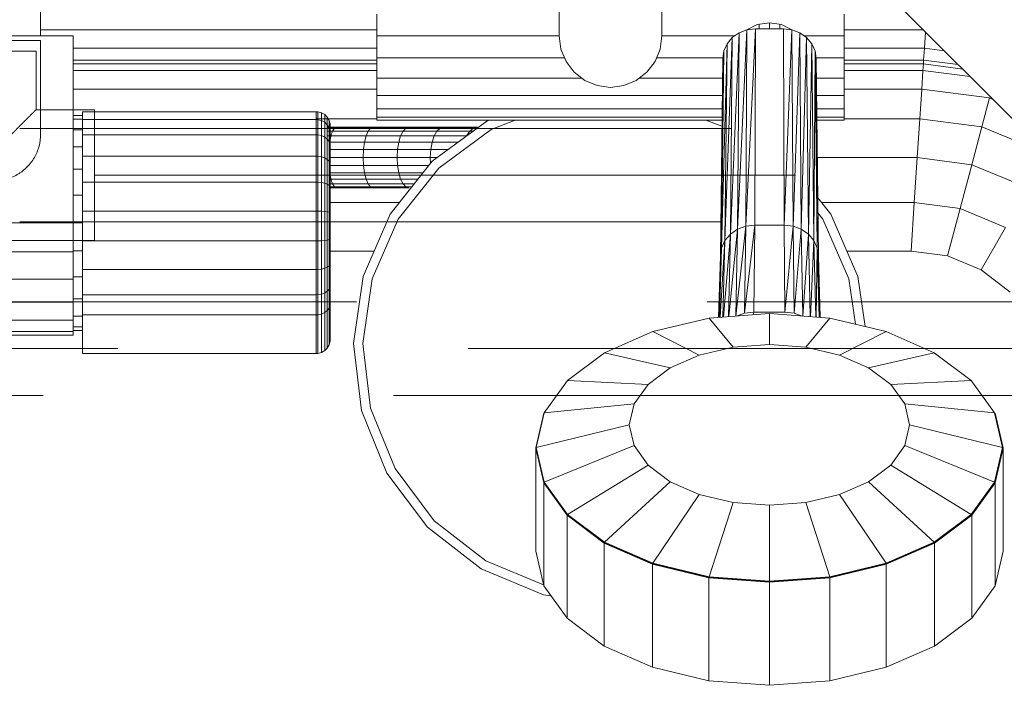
# Model space of a CAD drawing. Header units: millimetres. Extents: x -121 to 87583, y 4737 to 43333.
# Tile 66 of 86: x 47230 to 47440, y 41993 to 42135. Entities that reach past the tile are written whole.
import ezdxf

# ---------------------------------------------------------------- set-up
doc = ezdxf.new("R2010")
doc.units = ezdxf.units.MM
doc.linetypes.add('ADSK_Скрыто', pattern=[300, 150, -150])
doc.linetypes.add('ADSK_Штриховая_ш3 п1_5', pattern=[225, 150, -75])
for name, color, linetype, lineweight in [('A-DETL-____-HDLN', 90, 'ADSK_Скрыто', 9), ('A-DETL-____-MBND', 5, 'ADSK_Штриховая_ш3 п1_5', 20), ('M-EQPM-____-OTLN', 50, 'Continuous', 20)]:
    doc.layers.add(name, color=color, linetype=linetype, lineweight=lineweight)

# ---------------------------------------------------------------- blocks, each defined once
blk = doc.blocks.new('Прямая форма - 83 new-608728-В_Этаж 01_Водопровод')
at = {"layer": 'M-EQPM-____-OTLN', "color": 9}
for p, q in [((204.84, 456), (204.84, 500)), ((226.84, 456), (226.84, 500)), ((400.16, 339.93), (240.1, 500)), ((93.84, 473), (93.84, 456)), ((165.84, 456), (165.84, 460.66)), ((265.84, 456), (265.84, 460.66)), ((93.84, 457.32), (165.84, 457.32)), ((245.03, 457.3), (243.01, 414.64)), ((243.01, 414.64), (245.03, 457.3)), ((243.34, 456.67), (245.03, 457.3)), ((243.34, 456.67), (245.03, 457.3)), ((246.84, 457.52), (244.79, 415.3)), ((244.79, 415.3), (246.84, 457.52)), ((244.79, 415.3), (245.03, 457.3)), ((245.03, 457.3), (244.79, 415.3)), ((245.03, 457.33), (247.25, 458.41)), ((246.84, 457.52), (245.03, 457.3)), ((245.03, 457.3), (246.84, 457.52)), ((246.69, 415.53), (246.84, 457.52)), ((246.69, 415.53), (246.84, 457.52)), ((252.84, 457.52), (246.84, 457.52)), ((252.84, 457.52), (246.84, 457.52)), ((247.25, 458.41), (249.84, 458.81)), ((247.64, 457.52), (247.64, 458.47)), ((249.84, 457.52), (249.84, 458.81)), ((249.84, 458.81), (252.43, 458.41)), ((252.04, 457.52), (252.04, 458.47)), ((252.43, 458.41), (254.65, 457.33)), ((252.99, 415.53), (252.84, 457.52)), ((252.84, 457.52), (252.99, 415.53)), ((252.84, 457.52), (254.65, 457.3)), ((252.84, 457.52), (254.65, 457.3)), ((254.65, 457.3), (252.99, 415.53)), ((252.99, 415.53), (254.65, 457.3)), ((254.89, 415.3), (254.65, 457.3)), ((254.65, 457.3), (254.89, 415.3)), ((254.65, 457.3), (256.34, 456.67)), ((254.65, 457.3), (256.34, 456.67)), ((265.84, 457.32), (282.78, 457.32)), ((100.84, 456), (-101.16, 456)), ((100.84, 416), (100.84, 456)), ((165.84, 451.34), (165.84, 456)), ((204.84, 456), (165.84, 456)), ((205.21, 453.15), (204.84, 456)), ((226.46, 453.15), (226.84, 456)), ((242.38, 456), (226.84, 456)), ((241.89, 455.66), (240.32, 412.23)), ((240.32, 412.23), (241.89, 455.66)), ((240.78, 454.34), (241.89, 455.66)), ((240.78, 454.34), (241.89, 455.66)), ((243.34, 456.67), (241.49, 413.6)), ((241.49, 413.6), (243.34, 456.67)), ((241.49, 413.6), (241.89, 455.66)), ((241.89, 455.66), (241.49, 413.6)), ((241.89, 455.66), (243.34, 456.67)), ((241.89, 455.66), (243.34, 456.67)), ((243.01, 414.64), (243.34, 456.67)), ((243.34, 456.67), (243.01, 414.64)), ((256.34, 456.67), (254.89, 415.3)), ((254.89, 415.3), (256.34, 456.67)), ((256.66, 414.64), (256.34, 456.67)), ((256.34, 456.67), (256.66, 414.64)), ((256.34, 456.67), (257.79, 455.66)), ((256.34, 456.67), (257.79, 455.66)), ((257.79, 455.66), (256.66, 414.64)), ((256.66, 414.64), (257.79, 455.66)), ((257.3, 456), (265.84, 456)), ((258.18, 413.6), (257.79, 455.66)), ((257.79, 455.66), (258.18, 413.6)), ((257.79, 455.66), (258.9, 454.34)), ((257.79, 455.66), (258.9, 454.34)), ((265.84, 451.34), (265.84, 456)), ((283, 453.35), (283.23, 456.86)), ((100.84, 453.35), (165.84, 453.35)), ((205.21, 453.15), (206.31, 450.5)), ((225.36, 450.5), (226.46, 453.15)), ((240.78, 454.34), (239.59, 410.64)), ((239.59, 410.64), (240.78, 454.34)), ((240.08, 452.81), (240.78, 454.34)), ((240.08, 452.81), (240.78, 454.34)), ((240.32, 412.23), (240.78, 454.34)), ((240.78, 454.34), (240.32, 412.23)), ((258.9, 454.34), (258.18, 413.6)), ((258.18, 413.6), (258.9, 454.34)), ((259.35, 412.23), (258.9, 454.34)), ((258.9, 454.34), (259.35, 412.23)), ((258.9, 454.34), (259.6, 452.81)), ((259.6, 452.81), (258.9, 454.34)), ((265.84, 453.35), (283, 453.35)), ((282.84, 450.85), (283, 453.35)), ((283, 453.35), (287.32, 452.78)), ((165.84, 447), (165.84, 451.34)), ((205.96, 451.34), (165.84, 451.34)), ((225.71, 451.34), (239.86, 451.34)), ((240.08, 452.81), (239.34, 408.93)), ((239.34, 408.93), (240.08, 452.81)), ((239.34, 408.93), (239.84, 451.17)), ((239.84, 451.17), (239.34, 408.93)), ((239.59, 410.64), (240.08, 452.81)), ((240.08, 452.81), (239.59, 410.64)), ((239.84, 451.17), (240.08, 452.81)), ((239.84, 451.17), (240.08, 452.81)), ((259.6, 452.81), (259.35, 412.23)), ((259.35, 412.23), (259.6, 452.81)), ((260.09, 410.64), (259.6, 452.81)), ((259.6, 452.81), (260.09, 410.64)), ((259.6, 452.81), (259.84, 451.17)), ((259.84, 451.17), (259.6, 452.81)), ((259.81, 451.34), (265.84, 451.34)), ((260.34, 408.93), (259.84, 451.17)), ((259.84, 451.17), (260.09, 410.64)), ((259.84, 451.17), (260.34, 408.93)), ((260.09, 410.64), (259.84, 451.17)), ((265.84, 451.34), (265.84, 447)), ((165.84, 450.85), (100.84, 450.85)), ((165.84, 450), (100.84, 450)), ((206.31, 450.5), (208.06, 448.22)), ((223.62, 448.22), (225.36, 450.5)), ((282.84, 450.85), (265.84, 450.85)), ((282.78, 450), (265.84, 450)), ((282.69, 448.64), (282.78, 450)), ((282.78, 450), (282.84, 450.85)), ((291.21, 448.89), (282.78, 450)), ((290.22, 449.88), (282.84, 450.85)), ((100.84, 448.64), (165.84, 448.64)), ((209.65, 447), (165.84, 447)), ((165.84, 447), (165.84, 443.27)), ((208.06, 448.22), (210.34, 446.47)), ((221.34, 446.47), (223.62, 448.22)), ((222.02, 447), (239.79, 447)), ((259.86, 447), (265.84, 447)), ((265.84, 448.64), (282.69, 448.64)), ((265.84, 447), (265.84, 443.27)), ((282.43, 444.64), (282.69, 448.64)), ((282.69, 448.64), (292.79, 447.31)), ((100.84, 444.64), (165.84, 444.64)), ((210.34, 446.47), (212.99, 445.37)), ((212.99, 445.37), (215.84, 445)), ((215.84, 445), (218.68, 445.37)), ((218.68, 445.37), (221.34, 446.47)), ((265.84, 444.64), (282.43, 444.64)), ((282.02, 438.28), (282.43, 444.64)), ((296.97, 442.73), (282.43, 444.64)), ((239.74, 443.27), (165.84, 443.27)), ((165.84, 443.27), (165.84, 440.41)), ((259.89, 443.27), (265.84, 443.27)), ((265.84, 443.27), (265.84, 440.41)), ((296.97, 442.73), (295.31, 436.53)), ((297.65, 442.44), (296.97, 442.73)), ((165.84, 440.41), (239.71, 440.41)), ((165.84, 440.41), (165.84, 438.61)), ((259.9, 440.41), (265.84, 440.41)), ((265.84, 440.41), (265.84, 438.61)), ((102.84, 439), (100.84, 439)), ((102.84, 438.11), (102.84, 439.79)), ((152.84, 439.79), (102.84, 439.79)), ((152.84, 438.11), (152.84, 439.79)), ((153.23, 439.76), (152.84, 439.79)), ((153.23, 439.76), (152.84, 439.79)), ((153.23, 438.09), (153.23, 439.76)), ((153.23, 439.76), (153.23, 438.09)), ((153.99, 439.56), (153.23, 439.76)), ((153.99, 439.56), (153.23, 439.76)), ((153.99, 437.9), (153.99, 439.56)), ((153.99, 439.56), (153.99, 437.9)), ((154.66, 439.17), (153.99, 439.56)), ((154.66, 439.17), (153.99, 439.56)), ((154.66, 437.53), (154.66, 439.17)), ((154.66, 439.17), (154.66, 437.53)), ((155.22, 438.61), (154.66, 439.17)), ((155.22, 438.61), (154.66, 439.17)), ((155.22, 437.02), (155.22, 438.61)), ((155.22, 438.61), (155.22, 437.02)), ((155.61, 437.94), (155.22, 438.61)), ((155.61, 437.94), (155.22, 438.61)), ((165.84, 438.61), (239.69, 438.61)), ((165.84, 438.61), (165.84, 438)), ((259.91, 438.61), (265.84, 438.61)), ((265.84, 438.61), (265.84, 438)), ((102.84, 438.22), (100.84, 438.22)), ((102.84, 434.87), (102.84, 438.11)), ((152.84, 438.11), (102.84, 438.11)), ((165.84, 438.28), (152.84, 438.28)), ((152.84, 434.87), (152.84, 438.11)), ((153.23, 438.09), (152.84, 438.11)), ((153.23, 438.09), (152.84, 438.11)), ((153.23, 434.85), (153.23, 438.09)), ((153.99, 437.9), (153.23, 438.09)), ((153.99, 434.69), (153.99, 437.9)), ((154.66, 437.53), (153.99, 437.9)), ((154.66, 434.38), (154.66, 437.53)), ((155.22, 437.02), (154.66, 437.53)), ((155.22, 433.94), (155.22, 437.02)), ((155.61, 436.39), (155.22, 437.02)), ((155.61, 436.39), (155.22, 437.02)), ((157.19, 436.5), (155.22, 436.5)), ((155.22, 436.28), (156.75, 436.28)), ((155.61, 436.39), (155.61, 437.94)), ((155.61, 437.94), (155.61, 436.39)), ((155.81, 437.18), (155.61, 437.94)), ((155.81, 437.18), (155.61, 437.94)), ((155.61, 433.4), (155.61, 436.39)), ((155.61, 436.39), (155.61, 433.4)), ((155.81, 435.68), (155.61, 436.39)), ((155.81, 435.68), (155.61, 436.39)), ((155.81, 435.68), (155.81, 437.18)), ((155.81, 437.18), (155.81, 435.68)), ((155.84, 436.79), (155.81, 437.18)), ((155.84, 436.79), (155.81, 437.18)), ((155.84, 435.32), (155.84, 436.79)), ((155.84, 436.79), (155.84, 435.32)), ((156.35, 435.63), (156.75, 436.28)), ((156.75, 436.28), (157.19, 436.5)), ((156.75, 436.28), (164.48, 436.28)), ((165.02, 436.5), (157.19, 436.5)), ((163.97, 435.63), (164.48, 436.28)), ((164.48, 436.28), (165.02, 436.5)), ((164.48, 436.28), (172.03, 436.28)), ((172.67, 436.5), (165.02, 436.5)), ((165.84, 438), (239.68, 438)), ((171.43, 435.63), (172.03, 436.28)), ((172.03, 436.28), (172.67, 436.5)), ((172.03, 436.28), (179.38, 436.28)), ((180.12, 436.5), (172.67, 436.5)), ((177.69, 429.18), (189.35, 437.76)), ((178.69, 435.63), (179.38, 436.28)), ((179.38, 436.28), (180.12, 436.5)), ((179.38, 436.28), (186.5, 436.28)), ((187.34, 436.5), (180.12, 436.5)), ((185.71, 435.63), (186.5, 436.28)), ((186.5, 436.28), (187.34, 436.5)), ((186.5, 436.28), (187.34, 436.28)), ((189.35, 437.76), (189.97, 438)), ((195.44, 438), (190.31, 436.01)), ((239.67, 436.67), (236.23, 438)), ((259.92, 438), (265.84, 438)), ((282.02, 438.28), (265.84, 438.28)), ((282.02, 438.28), (281.47, 430)), ((295.31, 436.53), (282.02, 438.28)), ((295.31, 436.53), (293.15, 428.46)), ((309.4, 430.7), (295.31, 436.53)), ((102.84, 435.92), (100.84, 435.92)), ((102.84, 430.3), (102.84, 434.87)), ((152.84, 434.87), (102.84, 434.87)), ((152.84, 430.3), (152.84, 434.87)), ((153.23, 434.85), (152.84, 434.87)), ((153.23, 430.29), (153.23, 434.85)), ((153.99, 434.69), (153.23, 434.85)), ((153.99, 430.17), (153.99, 434.69)), ((154.66, 434.38), (153.99, 434.69)), ((154.66, 429.93), (154.66, 434.38)), ((155.22, 433.94), (154.66, 434.38)), ((155.22, 435.63), (156.35, 435.63)), ((156, 434.6), (155.22, 434.6)), ((155.73, 433.25), (156, 434.6)), ((155.81, 432.8), (155.81, 435.68)), ((155.81, 435.68), (155.81, 432.8)), ((155.84, 435.32), (155.81, 435.68)), ((155.84, 435.32), (155.81, 435.68)), ((155.84, 432.49), (155.84, 435.32)), ((155.84, 435.32), (155.84, 432.49)), ((156, 434.6), (156.35, 435.63)), ((163.54, 434.6), (156, 434.6)), ((156.35, 435.63), (163.97, 435.63)), ((163.21, 433.25), (163.54, 434.6)), ((163.54, 434.6), (163.97, 435.63)), ((170.91, 434.6), (163.54, 434.6)), ((163.97, 435.63), (171.43, 435.63)), ((170.52, 433.25), (170.91, 434.6)), ((170.91, 434.6), (171.43, 435.63)), ((178.09, 434.6), (170.91, 434.6)), ((171.43, 435.63), (178.69, 435.63)), ((177.63, 433.25), (178.09, 434.6)), ((178.09, 434.6), (178.69, 435.63)), ((185.04, 434.6), (178.09, 434.6)), ((178.69, 435.63), (185.71, 435.63)), ((190.31, 436.01), (179.08, 427.74)), ((185.04, 434.6), (185.71, 435.63)), ((185.71, 435.63), (186.45, 435.63)), ((102.84, 432.26), (100.84, 432.26)), ((155.22, 429.6), (155.22, 433.94)), ((155.61, 433.4), (155.22, 433.94)), ((155.61, 429.19), (155.61, 433.4)), ((155.81, 432.8), (155.61, 433.4)), ((155.81, 432.8), (155.61, 433.4)), ((155.61, 432.1), (155.73, 433.25)), ((163.21, 433.25), (155.73, 433.25)), ((155.81, 428.73), (155.81, 432.8)), ((155.81, 432.8), (155.81, 428.73)), ((155.84, 432.49), (155.81, 432.8)), ((155.84, 432.49), (155.81, 432.8)), ((155.84, 428.5), (155.84, 432.49)), ((155.84, 432.49), (155.84, 428.5)), ((163, 431.68), (163.21, 433.25)), ((170.52, 433.25), (163.21, 433.25)), ((170.27, 431.68), (170.52, 433.25)), ((177.63, 433.25), (170.52, 433.25)), ((177.35, 431.68), (177.63, 433.25)), ((183.22, 433.25), (177.63, 433.25)), ((102.84, 424.72), (102.84, 430.3)), ((152.84, 430.3), (102.84, 430.3)), ((152.84, 424.72), (152.84, 430.3)), ((153.23, 430.29), (152.84, 430.3)), ((153.23, 424.71), (153.23, 430.29)), ((153.99, 430.17), (153.23, 430.29)), ((153.99, 424.64), (153.99, 430.17)), ((154.66, 429.93), (153.99, 430.17)), ((154.66, 424.5), (154.66, 429.93)), ((155.22, 429.6), (154.66, 429.93)), ((163, 431.68), (155.61, 431.68)), ((162.93, 430), (155.61, 430)), ((162.93, 430), (163, 431.68)), ((163, 428.32), (162.93, 430)), ((170.18, 430), (162.93, 430)), ((170.27, 431.68), (163, 431.68)), ((170.18, 430), (170.27, 431.68)), ((170.27, 428.32), (170.18, 430)), ((177.25, 430), (170.18, 430)), ((177.35, 431.68), (170.27, 431.68)), ((177.25, 430), (177.35, 431.68)), ((177.32, 428.72), (177.25, 430)), ((178.81, 430), (177.25, 430)), ((181.09, 431.68), (177.35, 431.68)), ((281.47, 430), (260.09, 430)), ((281.47, 430), (280.84, 420.35)), ((293.15, 428.46), (281.47, 430)), ((155.22, 424.29), (155.22, 429.6)), ((155.61, 429.19), (155.22, 429.6)), ((155.61, 424.04), (155.61, 429.19)), ((155.81, 428.73), (155.61, 429.19)), ((155.81, 428.73), (155.61, 429.19)), ((163, 428.32), (155.61, 428.32)), ((155.73, 426.75), (155.61, 427.9)), ((155.81, 423.77), (155.81, 428.73)), ((155.81, 428.73), (155.81, 423.77)), ((155.84, 428.5), (155.81, 428.73)), ((155.84, 428.5), (155.81, 428.73)), ((155.84, 423.62), (155.84, 428.5)), ((155.84, 428.5), (155.84, 423.62)), ((163.21, 426.75), (163, 428.32)), ((170.27, 428.32), (163, 428.32)), ((168.68, 417.86), (177.69, 429.18)), ((170.52, 426.75), (170.27, 428.32)), ((177, 428.32), (170.27, 428.32)), ((293.15, 428.46), (290.63, 419.06)), ((305.25, 423.45), (293.15, 428.46)), ((102.84, 427.5), (100.84, 427.5)), ((156, 425.4), (155.73, 426.75)), ((163.21, 426.75), (155.73, 426.75)), ((163.54, 425.4), (163.21, 426.75)), ((170.52, 426.75), (163.21, 426.75)), ((179.08, 427.74), (170.39, 416.83)), ((170.91, 425.4), (170.52, 426.75)), ((175.76, 426.75), (170.52, 426.75)), ((102.84, 418.53), (102.84, 424.72)), ((152.84, 424.72), (102.84, 424.72)), ((152.84, 418.53), (152.84, 424.72)), ((153.23, 424.71), (152.84, 424.72)), ((153.23, 418.53), (153.23, 424.71)), ((153.99, 424.64), (153.23, 424.71)), ((153.99, 418.51), (153.99, 424.64)), ((154.66, 424.5), (153.99, 424.64)), ((154.66, 418.46), (154.66, 424.5)), ((155.22, 424.29), (154.66, 424.5)), ((155.22, 418.41), (155.22, 424.29)), ((155.61, 424.04), (155.22, 424.29)), ((156.35, 424.37), (155.61, 424.37)), ((155.61, 418.33), (155.61, 424.04)), ((155.81, 423.77), (155.61, 424.04)), ((155.81, 423.77), (155.61, 424.04)), ((156.75, 423.72), (155.61, 423.72)), ((155.81, 418.25), (155.81, 423.77)), ((155.81, 423.77), (155.81, 418.25)), ((155.84, 423.62), (155.81, 423.77)), ((155.84, 423.62), (155.81, 423.77)), ((155.84, 418.21), (155.84, 423.62)), ((155.84, 423.62), (155.84, 418.21)), ((156.35, 424.37), (156, 425.4)), ((163.54, 425.4), (156, 425.4)), ((156.75, 423.72), (156.35, 424.37)), ((163.97, 424.37), (156.35, 424.37)), ((157.19, 423.5), (156.75, 423.72)), ((164.48, 423.72), (156.75, 423.72)), ((163.97, 424.37), (163.54, 425.4)), ((170.91, 425.4), (163.54, 425.4)), ((164.48, 423.72), (163.97, 424.37)), ((171.43, 424.37), (163.97, 424.37)), ((165.02, 423.5), (164.48, 423.72)), ((172.03, 423.72), (164.48, 423.72)), ((171.43, 424.37), (170.91, 425.4)), ((174.68, 425.4), (170.91, 425.4)), ((172.03, 423.72), (171.43, 424.37)), ((173.86, 424.37), (171.43, 424.37)), ((172.67, 423.5), (172.03, 423.72)), ((173.35, 423.72), (172.03, 423.72)), ((102.84, 421.95), (100.84, 421.95)), ((157.19, 423.5), (155.61, 423.5)), ((165.02, 423.5), (157.19, 423.5)), ((172.67, 423.5), (165.02, 423.5)), ((170.66, 420.35), (155.61, 420.35)), ((260.19, 421.38), (263, 417.86)), ((280.84, 420.35), (261.01, 420.35)), ((280.84, 420.35), (280.16, 410)), ((290.63, 419.06), (280.84, 420.35)), ((102.84, 412.16), (102.84, 418.53)), ((152.84, 418.53), (102.84, 418.53)), ((152.84, 412.16), (152.84, 418.53)), ((153.23, 418.53), (152.84, 418.53)), ((153.23, 412.16), (153.23, 418.53)), ((153.99, 418.51), (153.23, 418.53)), ((153.99, 412.2), (153.99, 418.51)), ((154.66, 418.46), (153.99, 418.51)), ((154.66, 412.26), (154.66, 418.46)), ((155.22, 418.41), (154.66, 418.46)), ((155.22, 412.35), (155.22, 418.41)), ((155.61, 418.33), (155.22, 418.41)), ((155.61, 412.46), (155.61, 418.33)), ((155.81, 418.25), (155.61, 418.33)), ((155.81, 418.25), (155.61, 418.33)), ((155.81, 412.58), (155.81, 418.25)), ((155.81, 418.25), (155.81, 412.58)), ((155.84, 418.21), (155.81, 418.25)), ((155.84, 418.21), (155.81, 418.25)), ((155.84, 412.64), (155.84, 418.21)), ((155.84, 418.21), (155.84, 412.64)), ((162.93, 404.58), (168.68, 417.86)), ((261.28, 416.83), (260.23, 418.15)), ((263, 417.86), (268.75, 404.58)), ((290.63, 419.06), (287.93, 408.98)), ((300.38, 415.02), (290.63, 419.06)), ((-101.16, 416), (100.84, 416)), ((102.84, 416), (100.84, 416)), ((100.84, 409.79), (100.84, 416)), ((170.39, 416.83), (164.85, 404.03)), ((244.79, 415.3), (242.68, 396.08)), ((242.68, 396.08), (244.79, 415.3)), ((243.01, 414.64), (244.79, 415.3)), ((244.79, 415.3), (243.01, 414.64)), ((246.69, 415.53), (244.53, 396.71)), ((244.53, 396.71), (246.69, 415.53)), ((244.53, 396.71), (244.79, 415.3)), ((244.79, 415.3), (244.53, 396.71)), ((244.79, 415.3), (246.69, 415.53)), ((246.69, 415.53), (244.79, 415.3)), ((246.53, 396.94), (246.69, 415.53)), ((246.53, 396.94), (246.69, 415.53)), ((252.99, 415.53), (246.69, 415.53)), ((252.99, 415.53), (246.69, 415.53)), ((253.14, 396.94), (252.99, 415.53)), ((252.99, 415.53), (253.14, 396.94)), ((252.99, 415.53), (254.89, 415.3)), ((254.89, 415.3), (252.99, 415.53)), ((254.89, 415.3), (253.14, 396.94)), ((253.14, 396.94), (254.89, 415.3)), ((255.14, 396.71), (254.89, 415.3)), ((254.89, 415.3), (255.14, 396.71)), ((254.89, 415.3), (256.66, 414.64)), ((256.66, 414.64), (254.89, 415.3)), ((266.82, 404.03), (261.28, 416.83)), ((241.49, 413.6), (240.03, 395.88)), ((240.03, 395.88), (241.49, 413.6)), ((240.32, 412.23), (241.49, 413.6)), ((241.49, 413.6), (240.32, 412.23)), ((241.09, 395.96), (241.49, 413.6)), ((241.49, 413.6), (241.09, 395.96)), ((243.01, 414.64), (241.17, 395.96)), ((241.17, 395.96), (243.01, 414.64)), ((241.49, 413.6), (243.01, 414.64)), ((243.01, 414.64), (241.49, 413.6)), ((242.67, 396.07), (243.01, 414.64)), ((243.01, 414.64), (242.67, 396.07)), ((256.66, 414.64), (255.14, 396.71)), ((255.14, 396.71), (256.66, 414.64)), ((257, 396.07), (256.66, 414.64)), ((256.66, 414.64), (257, 396.07)), ((256.66, 414.64), (258.18, 413.6)), ((258.18, 413.6), (256.66, 414.64)), ((258.18, 413.6), (257.01, 396.07)), ((257.01, 396.07), (258.18, 413.6)), ((258.58, 395.96), (258.18, 413.6)), ((258.18, 413.6), (258.58, 395.96)), ((258.18, 413.6), (259.35, 412.23)), ((259.35, 412.23), (258.18, 413.6)), ((300.38, 415.02), (295.16, 405.98)), ((102.84, 406.06), (102.84, 412.16)), ((102.84, 412.16), (152.84, 412.16)), ((152.84, 406.06), (152.84, 412.16)), ((152.84, 412.16), (153.23, 412.16)), ((153.23, 412.16), (153.99, 412.2)), ((153.23, 406.07), (153.23, 412.16)), ((153.99, 412.2), (154.66, 412.26)), ((153.99, 406.15), (153.99, 412.2)), ((154.66, 412.26), (155.22, 412.35)), ((154.66, 406.32), (154.66, 412.26)), ((155.22, 412.35), (155.61, 412.46)), ((155.22, 406.55), (155.22, 412.35)), ((155.61, 412.46), (155.81, 412.58)), ((155.81, 412.58), (155.61, 412.46)), ((155.61, 406.83), (155.61, 412.46)), ((155.81, 412.58), (155.84, 412.64)), ((155.84, 412.64), (155.81, 412.58)), ((155.81, 412.58), (155.81, 407.15)), ((155.81, 407.15), (155.81, 412.58)), ((155.84, 412.64), (155.84, 407.31)), ((155.84, 407.31), (155.84, 412.64)), ((240.32, 412.23), (239.31, 395.82)), ((239.31, 395.82), (240.32, 412.23)), ((239.59, 410.64), (240.32, 412.23)), ((240.32, 412.23), (239.59, 410.64)), ((239.9, 395.87), (240.32, 412.23)), ((240.32, 412.23), (239.9, 395.87)), ((259.35, 412.23), (258.64, 395.95)), ((258.64, 395.95), (259.35, 412.23)), ((259.77, 395.87), (259.35, 412.23)), ((259.35, 412.23), (259.77, 395.87)), ((259.35, 412.23), (260.09, 410.64)), ((260.09, 410.64), (259.35, 412.23)), ((-101.16, 409.79), (100.84, 409.79)), ((102.84, 410.05), (100.84, 410.05)), ((100.84, 409.79), (100.84, 404)), ((165.28, 410), (155.61, 410)), ((165.28, 410), (155.61, 410)), ((238.97, 395.8), (239.34, 408.93)), ((239.34, 408.93), (238.97, 395.8)), ((239.59, 410.64), (239.02, 395.8)), ((239.02, 395.8), (239.59, 410.64)), ((239.18, 395.81), (239.59, 410.64)), ((239.59, 410.64), (239.18, 395.81)), ((239.34, 408.93), (239.59, 410.64)), ((239.59, 410.64), (239.34, 408.93)), ((260.09, 410.64), (259.86, 395.86)), ((259.86, 395.86), (260.09, 410.64)), ((260.49, 395.81), (260.09, 410.64)), ((260.09, 410.64), (260.49, 395.81)), ((260.09, 410.64), (260.34, 408.93)), ((260.34, 408.93), (260.09, 410.64)), ((260.71, 395.8), (260.34, 408.93)), ((260.34, 408.93), (260.54, 395.81)), ((260.34, 408.93), (260.71, 395.8)), ((260.54, 395.81), (260.34, 408.93)), ((280.16, 410), (266.4, 410)), ((280.16, 410), (266.4, 410)), ((287.93, 408.98), (280.16, 410)), ((287.93, 408.98), (280.16, 410)), ((295.16, 405.98), (287.93, 408.98)), ((295.16, 405.98), (287.93, 408.98)), ((155.61, 406.83), (155.22, 406.55)), ((155.81, 407.15), (155.61, 406.83)), ((155.81, 407.15), (155.61, 406.83)), ((155.61, 401.85), (155.61, 406.83)), ((155.84, 407.31), (155.81, 407.15)), ((155.84, 407.31), (155.81, 407.15)), ((155.81, 407.15), (155.81, 402.34)), ((155.81, 402.34), (155.81, 407.15)), ((155.84, 407.31), (155.84, 402.59)), ((155.84, 402.59), (155.84, 407.31)), ((102.84, 400.66), (102.84, 406.06)), ((152.84, 406.06), (102.84, 406.06)), ((153.23, 406.07), (152.84, 406.06)), ((152.84, 400.66), (152.84, 406.06)), ((153.99, 406.15), (153.23, 406.07)), ((153.23, 400.67), (153.23, 406.07)), ((154.66, 406.32), (153.99, 406.15)), ((153.99, 400.8), (153.99, 406.15)), ((155.22, 406.55), (154.66, 406.32)), ((154.66, 401.06), (154.66, 406.32)), ((155.22, 401.41), (155.22, 406.55)), ((160.84, 390.25), (162.93, 404.58)), ((268.75, 404.58), (270.31, 393.85)), ((301.38, 401.21), (295.16, 405.98)), ((301.38, 401.21), (295.16, 405.98)), ((100.84, 404), (-101.16, 404)), ((102.84, 404.5), (100.84, 404.5)), ((100.84, 404), (100.84, 399.03)), ((155.84, 402.59), (155.81, 402.34)), ((155.84, 402.59), (155.81, 402.34)), ((155.84, 402.59), (155.84, 398.68)), ((155.84, 398.68), (155.84, 402.59)), ((164.85, 404.03), (162.84, 390.23)), ((268.23, 394.34), (266.82, 404.03)), ((102.84, 396.34), (102.84, 400.66)), ((152.84, 400.66), (102.84, 400.66)), ((153.23, 400.67), (152.84, 400.66)), ((152.84, 396.34), (152.84, 400.66)), ((153.99, 400.8), (153.23, 400.67)), ((153.23, 396.36), (153.23, 400.67)), ((154.66, 401.06), (153.99, 400.8)), ((153.99, 396.52), (153.99, 400.8)), ((155.22, 401.41), (154.66, 401.06)), ((154.66, 396.82), (154.66, 401.06)), ((155.61, 401.85), (155.22, 401.41)), ((155.22, 397.26), (155.22, 401.41)), ((155.81, 402.34), (155.61, 401.85)), ((155.81, 402.34), (155.61, 401.85)), ((155.61, 397.79), (155.61, 401.85)), ((155.81, 402.34), (155.81, 398.38)), ((155.81, 398.38), (155.81, 402.34)), ((100.84, 399.03), (-101.16, 399.03)), ((102.84, 399.74), (100.84, 399.74)), ((100.84, 399.03), (100.84, 395.22)), ((155.81, 398.38), (155.61, 397.79)), ((155.84, 398.68), (155.81, 398.38)), ((155.84, 398.68), (155.81, 398.38)), ((155.81, 390.69), (155.81, 398.38)), ((102.84, 388.08), (102.84, 396.34)), ((152.84, 396.34), (102.84, 396.34)), ((153.23, 396.36), (152.84, 396.34)), ((152.84, 388.08), (152.84, 396.34)), ((153.99, 396.52), (153.23, 396.36)), ((153.23, 388.11), (153.23, 396.36)), ((154.66, 396.82), (153.99, 396.52)), ((153.99, 388.31), (153.99, 396.52)), ((155.22, 397.26), (154.66, 396.82)), ((154.66, 388.7), (154.66, 396.82)), ((155.61, 397.79), (155.22, 397.26)), ((155.22, 389.25), (155.22, 397.26)), ((155.61, 389.93), (155.61, 397.79)), ((249.84, 396.62), (236.92, 395.64)), ((249.84, 396.62), (236.92, 395.64)), ((244.53, 396.71), (242.8, 396.08)), ((244.53, 396.71), (242.8, 396.08)), ((246.53, 396.94), (244.53, 396.71)), ((246.53, 396.94), (244.53, 396.71)), ((246.39, 396.36), (246.53, 396.94)), ((246.39, 396.36), (246.53, 396.94)), ((253.14, 396.94), (246.53, 396.94)), ((253.14, 396.94), (246.53, 396.94)), ((262.75, 395.64), (249.84, 396.62)), ((262.75, 395.64), (249.84, 396.62)), ((249.84, 396.62), (249.84, 390.03)), ((249.84, 396.62), (249.84, 390.03)), ((255.14, 396.71), (253.14, 396.94)), ((255.14, 396.71), (253.14, 396.94)), ((256.88, 396.08), (255.14, 396.71)), ((256.88, 396.08), (255.14, 396.71)), ((100.84, 395.22), (-101.16, 395.22)), ((102.84, 396.08), (100.84, 396.08)), ((100.84, 395.22), (100.84, 392.82)), ((236.92, 395.64), (224.89, 392.78)), ((236.92, 395.64), (224.89, 392.78)), ((236.92, 395.64), (242.07, 389.45)), ((236.92, 395.64), (242.07, 389.45)), ((262.75, 395.64), (257.6, 389.45)), ((262.75, 395.64), (257.6, 389.45)), ((274.79, 392.78), (262.75, 395.64)), ((274.79, 392.78), (262.75, 395.64)), ((100.84, 392.82), (-101.16, 392.82)), ((100.84, 392), (-101.16, 392)), ((102.84, 393.78), (100.84, 393.78)), ((102.84, 393), (100.84, 393)), ((100.84, 392.82), (100.84, 392)), ((224.89, 392.78), (214.55, 388.23)), ((224.89, 392.78), (214.55, 388.23)), ((224.89, 392.78), (234.84, 387.73)), ((224.89, 392.78), (234.84, 387.73)), ((274.79, 392.78), (264.84, 387.73)), ((274.79, 392.78), (264.84, 387.73)), ((285.12, 388.23), (274.79, 392.78)), ((285.12, 388.23), (274.79, 392.78)), ((155.61, 389.93), (155.22, 389.25)), ((155.81, 390.69), (155.61, 389.93)), ((162.56, 375.88), (160.84, 390.25)), ((162.84, 390.23), (164.5, 376.38)), ((249.84, 390.03), (242.07, 389.45)), ((242.07, 389.45), (249.84, 390.03)), ((257.6, 389.45), (249.84, 390.03)), ((249.84, 390.03), (257.6, 389.45)), ((152.84, 388.08), (102.84, 388.08)), ((153.23, 388.11), (152.84, 388.08)), ((153.99, 388.31), (153.23, 388.11)), ((154.66, 388.7), (153.99, 388.31)), ((155.22, 389.25), (154.66, 388.7)), ((214.55, 388.23), (206.62, 382.31)), ((214.55, 388.23), (206.62, 382.31)), ((214.55, 388.23), (228.62, 384.99)), ((214.55, 388.23), (228.62, 384.99)), ((228.62, 384.99), (234.84, 387.73)), ((234.84, 387.73), (228.62, 384.99)), ((234.84, 387.73), (242.07, 389.45)), ((242.07, 389.45), (234.84, 387.73)), ((264.84, 387.73), (257.6, 389.45)), ((264.84, 387.73), (257.6, 389.45)), ((271.05, 384.99), (264.84, 387.73)), ((271.05, 384.99), (264.84, 387.73)), ((285.12, 388.23), (271.05, 384.99)), ((285.12, 388.23), (271.05, 384.99)), ((293.05, 382.31), (285.12, 388.23)), ((293.05, 382.31), (285.12, 388.23)), ((223.86, 381.43), (228.62, 384.99)), ((228.62, 384.99), (223.86, 381.43)), ((275.82, 381.43), (271.05, 384.99)), ((275.82, 381.43), (271.05, 384.99)), ((206.62, 382.31), (201.64, 375.4)), ((206.62, 382.31), (201.64, 375.4)), ((206.62, 382.31), (223.86, 381.43)), ((206.62, 382.31), (223.86, 381.43)), ((223.86, 381.43), (220.86, 377.28)), ((223.86, 381.43), (220.86, 377.28)), ((293.05, 382.31), (275.82, 381.43)), ((293.05, 382.31), (275.82, 381.43)), ((278.82, 377.28), (275.82, 381.43)), ((278.82, 377.28), (275.82, 381.43)), ((298.04, 375.4), (293.05, 382.31)), ((298.04, 375.4), (293.05, 382.31)), ((201.64, 375.4), (220.86, 377.28)), ((201.64, 375.4), (220.86, 377.28)), ((220.86, 377.28), (219.84, 372.83)), ((220.86, 377.28), (219.84, 372.83)), ((279.84, 372.83), (278.82, 377.28)), ((298.04, 375.4), (278.82, 377.28)), ((279.84, 372.83), (278.82, 377.28)), ((298.04, 375.4), (278.82, 377.28)), ((167.98, 362.46), (162.56, 375.88)), ((164.5, 376.38), (169.72, 363.45)), ((201.54, 375.34), (199.84, 367.91)), ((201.54, 375.34), (199.84, 367.91)), ((201.54, 375.25), (199.84, 367.83)), ((201.54, 375.25), (199.84, 367.83)), ((201.64, 375.4), (199.94, 367.99)), ((201.64, 375.4), (199.94, 367.99)), ((201.54, 375.25), (201.54, 375.34)), ((201.54, 375.25), (201.54, 375.34)), ((299.74, 367.99), (298.04, 375.4)), ((299.74, 367.99), (298.04, 375.4)), ((298.13, 375.25), (298.13, 375.34)), ((298.13, 375.25), (298.13, 375.34)), ((299.84, 367.91), (298.13, 375.34)), ((299.84, 367.91), (298.13, 375.34)), ((299.84, 367.83), (298.13, 375.25)), ((299.84, 367.83), (298.13, 375.25)), ((199.94, 367.99), (219.84, 372.83)), ((199.94, 367.99), (219.84, 372.83)), ((219.84, 372.83), (220.86, 368.37)), ((219.84, 372.83), (220.86, 368.37)), ((279.84, 372.83), (278.82, 368.37)), ((278.82, 368.37), (279.84, 372.83)), ((299.74, 367.99), (279.84, 372.83)), ((299.74, 367.99), (279.84, 372.83)), ((199.84, 367.91), (199.94, 367.99)), ((199.84, 367.91), (199.94, 367.99)), ((199.84, 367.91), (201.54, 360.49)), ((199.84, 367.83), (199.84, 367.91)), ((199.84, 367.83), (199.84, 367.91)), ((199.84, 367.91), (201.54, 360.49)), ((199.84, 345.8), (199.84, 367.83)), ((199.84, 345.8), (199.84, 367.83)), ((199.84, 367.83), (201.54, 360.41)), ((199.84, 367.83), (201.54, 360.41)), ((199.94, 367.99), (201.64, 360.59)), ((199.94, 367.99), (201.64, 360.59)), ((201.64, 360.59), (220.86, 368.37)), ((201.64, 360.59), (220.86, 368.37)), ((220.86, 368.37), (223.86, 364.22)), ((220.86, 368.37), (223.86, 364.22)), ((278.82, 368.37), (275.82, 364.22)), ((275.82, 364.22), (278.82, 368.37)), ((298.04, 360.59), (278.82, 368.37)), ((298.04, 360.59), (278.82, 368.37)), ((298.04, 360.59), (299.74, 367.99)), ((298.04, 360.59), (299.74, 367.99)), ((298.13, 360.49), (299.84, 367.91)), ((298.13, 360.49), (299.84, 367.91)), ((298.13, 360.41), (299.84, 367.83)), ((298.13, 360.41), (299.84, 367.83)), ((299.84, 367.91), (299.74, 367.99)), ((299.84, 367.91), (299.74, 367.99)), ((299.84, 367.83), (299.84, 367.91)), ((299.84, 367.83), (299.84, 367.91)), ((299.84, 345.8), (299.84, 367.83)), ((299.84, 345.8), (299.84, 367.83)), ((176.7, 350.91), (167.98, 362.46)), ((169.72, 363.45), (178.12, 352.32)), ((206.62, 353.68), (223.86, 364.22)), ((206.62, 353.68), (223.86, 364.22)), ((223.86, 364.22), (228.62, 360.66)), ((223.86, 364.22), (228.62, 360.66)), ((275.82, 364.22), (271.05, 360.66)), ((271.05, 360.66), (275.82, 364.22)), ((293.05, 353.68), (275.82, 364.22)), ((293.05, 353.68), (275.82, 364.22)), ((201.54, 360.41), (201.54, 361.01)), ((201.54, 360.41), (201.54, 361.01)), ((201.54, 360.49), (201.64, 360.59)), ((201.54, 360.49), (201.64, 360.59)), ((201.54, 360.49), (206.54, 353.57)), ((201.54, 360.41), (201.54, 360.49)), ((201.54, 360.41), (201.54, 360.49)), ((201.54, 360.49), (206.54, 353.57)), ((201.54, 338.37), (201.54, 360.41)), ((201.54, 360.41), (206.54, 353.49)), ((201.54, 338.37), (201.54, 360.41)), ((201.54, 360.41), (206.54, 353.49)), ((201.64, 360.59), (206.62, 353.68)), ((201.64, 360.59), (206.62, 353.68)), ((214.55, 347.76), (228.62, 360.66)), ((214.55, 347.76), (228.62, 360.66)), ((228.62, 360.66), (234.84, 357.93)), ((228.62, 360.66), (234.84, 357.93)), ((271.05, 360.66), (264.84, 357.93)), ((264.84, 357.93), (271.05, 360.66)), ((285.12, 347.76), (271.05, 360.66)), ((285.12, 347.76), (271.05, 360.66)), ((293.05, 353.68), (298.04, 360.59)), ((293.05, 353.68), (298.04, 360.59)), ((293.14, 353.57), (298.13, 360.49)), ((293.14, 353.57), (298.13, 360.49)), ((293.14, 353.49), (298.13, 360.41)), ((293.14, 353.49), (298.13, 360.41)), ((298.13, 360.49), (298.04, 360.59)), ((298.13, 360.49), (298.04, 360.59)), ((298.13, 360.41), (298.13, 361.01)), ((298.13, 360.41), (298.13, 361.01)), ((298.13, 360.41), (298.13, 360.49)), ((298.13, 360.41), (298.13, 360.49)), ((298.13, 338.37), (298.13, 360.41)), ((298.13, 338.37), (298.13, 360.41)), ((224.89, 343.21), (234.84, 357.93)), ((224.89, 343.21), (234.84, 357.93)), ((234.84, 357.93), (242.07, 356.21)), ((234.84, 357.93), (242.07, 356.21)), ((236.92, 340.35), (242.07, 356.21)), ((236.92, 340.35), (242.07, 356.21)), ((249.84, 355.62), (242.07, 356.21)), ((242.07, 356.21), (249.84, 355.62)), ((257.6, 356.21), (249.84, 355.62)), ((249.84, 355.62), (257.6, 356.21)), ((264.84, 357.93), (257.6, 356.21)), ((257.6, 356.21), (264.84, 357.93)), ((262.75, 340.35), (257.6, 356.21)), ((262.75, 340.35), (257.6, 356.21)), ((274.79, 343.21), (264.84, 357.93)), ((274.79, 343.21), (264.84, 357.93)), ((249.84, 339.37), (249.84, 355.62)), ((249.84, 339.37), (249.84, 355.62)), ((178.12, 352.32), (189.14, 343.77)), ((206.54, 353.57), (206.62, 353.68)), ((206.54, 353.57), (206.62, 353.68)), ((206.54, 353.57), (214.48, 347.63)), ((206.54, 353.49), (206.54, 353.57)), ((206.54, 353.49), (206.54, 353.57)), ((206.54, 353.57), (214.48, 347.63)), ((206.54, 331.46), (206.54, 353.49)), ((206.54, 353.49), (214.48, 347.55)), ((206.54, 331.46), (206.54, 353.49)), ((206.54, 353.49), (214.48, 347.55)), ((206.62, 353.68), (214.55, 347.76)), ((206.62, 353.68), (214.55, 347.76)), ((285.12, 347.76), (293.05, 353.68)), ((285.12, 347.76), (293.05, 353.68)), ((285.19, 347.63), (293.14, 353.57)), ((285.19, 347.63), (293.14, 353.57)), ((285.19, 347.55), (293.14, 353.49)), ((285.19, 347.55), (293.14, 353.49)), ((293.14, 353.57), (293.05, 353.68)), ((293.14, 353.57), (293.05, 353.68)), ((293.14, 353.49), (293.14, 353.57)), ((293.14, 353.49), (293.14, 353.57)), ((293.14, 331.46), (293.14, 353.49)), ((293.14, 331.46), (293.14, 353.49)), ((188.14, 342.04), (176.7, 350.91)), ((214.48, 347.63), (214.55, 347.76)), ((214.48, 347.63), (214.55, 347.76)), ((214.55, 347.76), (224.89, 343.21)), ((214.55, 347.76), (224.89, 343.21)), ((274.79, 343.21), (285.12, 347.76)), ((274.79, 343.21), (285.12, 347.76)), ((285.19, 347.63), (285.12, 347.76)), ((285.19, 347.63), (285.12, 347.76)), ((201.54, 338.37), (199.84, 345.8)), ((199.84, 345.8), (201.54, 338.37)), ((214.48, 347.63), (224.84, 343.08)), ((214.48, 347.55), (214.48, 347.63)), ((214.48, 347.55), (214.48, 347.63)), ((214.48, 347.63), (224.84, 343.08)), ((214.48, 325.52), (214.48, 347.55)), ((214.48, 347.55), (224.84, 342.99)), ((214.48, 325.52), (214.48, 347.55)), ((214.48, 347.55), (224.84, 342.99)), ((274.84, 343.08), (285.19, 347.63)), ((274.84, 343.08), (285.19, 347.63)), ((274.84, 342.99), (285.19, 347.55)), ((274.84, 342.99), (285.19, 347.55)), ((285.19, 347.55), (285.19, 347.63)), ((285.19, 347.55), (285.19, 347.63)), ((285.19, 325.52), (285.19, 347.55)), ((285.19, 325.52), (285.19, 347.55)), ((299.84, 345.8), (298.13, 338.37)), ((298.13, 338.37), (299.84, 345.8)), ((189.14, 343.77), (201.49, 338.61)), ((201.49, 336.46), (188.14, 342.04)), ((224.84, 343.08), (224.89, 343.21)), ((224.84, 343.08), (224.89, 343.21)), ((224.84, 343.08), (236.9, 340.21)), ((224.84, 342.99), (224.84, 343.08)), ((224.84, 342.99), (224.84, 343.08)), ((224.84, 343.08), (236.9, 340.21)), ((224.84, 320.96), (224.84, 342.99)), ((224.84, 342.99), (236.9, 340.13)), ((224.84, 320.96), (224.84, 342.99)), ((224.84, 342.99), (236.9, 340.13)), ((224.89, 343.21), (236.92, 340.35)), ((224.89, 343.21), (236.92, 340.35)), ((262.75, 340.35), (274.79, 343.21)), ((262.75, 340.35), (274.79, 343.21)), ((262.78, 340.21), (274.84, 343.08)), ((262.78, 340.21), (274.84, 343.08)), ((262.78, 340.13), (274.84, 342.99)), ((262.78, 340.13), (274.84, 342.99)), ((274.84, 343.08), (274.79, 343.21)), ((274.84, 343.08), (274.79, 343.21)), ((274.84, 342.99), (274.84, 343.08)), ((274.84, 342.99), (274.84, 343.08)), ((274.84, 320.96), (274.84, 342.99)), ((274.84, 320.96), (274.84, 342.99)), ((236.9, 340.21), (236.92, 340.35)), ((236.9, 340.21), (236.92, 340.35)), ((236.9, 340.21), (249.84, 339.23)), ((236.9, 340.13), (236.9, 340.21)), ((236.9, 340.13), (236.9, 340.21)), ((236.9, 340.21), (249.84, 339.23)), ((236.9, 318.09), (236.9, 340.13)), ((236.9, 340.13), (249.84, 339.15)), ((236.9, 318.09), (236.9, 340.13)), ((236.9, 340.13), (249.84, 339.15)), ((236.92, 340.35), (249.84, 339.37)), ((236.92, 340.35), (249.84, 339.37)), ((249.84, 339.37), (262.75, 340.35)), ((249.84, 339.37), (262.75, 340.35)), ((249.84, 339.23), (262.78, 340.21)), ((249.84, 339.23), (262.78, 340.21)), ((249.84, 339.15), (262.78, 340.13)), ((249.84, 339.15), (262.78, 340.13)), ((249.84, 339.23), (249.84, 339.37)), ((249.84, 339.23), (249.84, 339.37)), ((262.78, 340.21), (262.75, 340.35)), ((262.78, 340.21), (262.75, 340.35)), ((262.78, 340.13), (262.78, 340.21)), ((262.78, 340.13), (262.78, 340.21)), ((262.78, 318.09), (262.78, 340.13)), ((262.78, 318.09), (262.78, 340.13)), ((206.54, 331.46), (201.54, 338.37)), ((201.54, 338.37), (206.54, 331.46)), ((249.84, 339.15), (249.84, 339.23)), ((249.84, 339.15), (249.84, 339.23)), ((249.84, 317.12), (249.84, 339.15)), ((249.84, 317.12), (249.84, 339.15)), ((298.13, 338.37), (293.14, 331.46)), ((293.14, 331.46), (298.13, 338.37)), ((203.07, 336.25), (201.49, 336.46)), ((214.48, 325.52), (206.54, 331.46)), ((206.54, 331.46), (214.48, 325.52)), ((293.14, 331.46), (285.19, 325.52)), ((285.19, 325.52), (293.14, 331.46)), ((224.84, 320.96), (214.48, 325.52)), ((214.48, 325.52), (224.84, 320.96)), ((285.19, 325.52), (274.84, 320.96)), ((274.84, 320.96), (285.19, 325.52)), ((236.9, 318.09), (224.84, 320.96)), ((224.84, 320.96), (236.9, 318.09)), ((274.84, 320.96), (262.78, 318.09)), ((262.78, 318.09), (274.84, 320.96)), ((249.84, 317.12), (236.9, 318.09)), ((236.9, 318.09), (249.84, 317.12)), ((262.78, 318.09), (249.84, 317.12)), ((249.84, 317.12), (262.78, 318.09))]:
    blk.add_line(p, q, dxfattribs=at)
blk = doc.blocks.new('Прямая форма - FU - 054-608729-В_Этаж 01_Водопровод')
blk.add_blockref('Прямая форма - 83 new-608728-В_Этаж 01_Водопровод', (0, 0))
blk = doc.blocks.new('83 new_ifc_RVT-1-В_Этаж 01_Водопровод')
at = {"layer": 'M-EQPM-____-OTLN', "color": 9, "lineweight": 20}
blk.add_blockref('Прямая форма - FU - 054-608729-В_Этаж 01_Водопровод', (27114.05, 41675.83), dxfattribs=at)
blk = doc.blocks.new('ADSK_Бытовой вентилятор накладной - 200-1604136-В_Этаж 01_Водопровод')
at = {"layer": 'M-EQPM-____-OTLN', "color": 5}
for p, q in [((0, 90), (0, -90)), ((20, 90), (0, 90)), ((30, 80), (30, -80)), ((-89, 59), (0, 59)), ((-89, 59), (-89, -59)), ((0, -59), (-89, -59)), ((20, -90), (0, -90))]:
    blk.add_line(p, q, dxfattribs=at)
for points, knots in [([(20, 90), (20.87, 90), (22.18, 89.83), (23.84, 89.27), (25.01, 88.69), (25.92, 88.08), (26.6, 87.52), (27.24, 86.93), (27.81, 86.27), (28.32, 85.56), (28.78, 84.82), (29.27, 83.84), (29.83, 82.18), (30, 80.87), (30, 80)], [-1, -1, -1, -1, -0.833333, -0.75, -0.666667, -0.583333, -0.541667, -0.5, -0.416667, -0.375, -0.333333, -0.25, -0.166667, 0, 0, 0, 0]), ([(30, -80), (30, -80.89), (29.83, -82.18), (29.27, -83.84), (28.78, -84.82), (28.32, -85.56), (27.81, -86.27), (27.24, -86.93), (26.6, -87.52), (25.92, -88.08), (25.01, -88.69), (23.84, -89.26), (22.18, -89.83), (20.87, -90), (20, -90)], [0, 0, 0, 0, 0.166667, 0.25, 0.333333, 0.375, 0.416667, 0.5, 0.541667, 0.583333, 0.666667, 0.75, 0.833333, 1, 1, 1, 1])]:
    blk.add_open_spline(points, degree=3, knots=knots, dxfattribs=at)
blk = doc.blocks.new('ADSK_Полипропилен_Отвод - Универсальный-V44-В_Этаж 01_Водопровод')
at = {"layer": 'A-DETL-____-HDLN', "color": 210}
for p, q in [((14, -26.5), (14, 0)), ((-14.93, -14), (-14, -14)), ((-14, -14), (-14, -26.5)), ((-14, -26.5), (14, -26.5))]:
    blk.add_line(p, q, dxfattribs=at)
at = {"layer": 'A-DETL-____-HDLN', "color": 210, "flags": 128}
blk.add_lwpolyline([(14, 0), (13.99, 0.56), (13.96, 1.12)], dxfattribs=at)
at = {"layer": 'A-DETL-____-HDLN', "color": 210}
blk.add_open_spline([(-14, -14), (-13.99, -14), (-13.92, -13.93), (-13.71, -13.72), (-13.5, -13.5), (-13.23, -13.23), (-12.9, -12.91), (-12.53, -12.54), (-12.12, -12.12), (-11.69, -11.68), (-11.2, -11.2), (-10.69, -10.7), (-10.16, -10.16), (-9.62, -9.61), (-8.85, -8.85), (-8.05, -8.05), (-7.24, -7.23), (-6.4, -6.4), (-4.9, -4.9), (-2.69, -2.7), (-0.9, -0.89), (0, 0)], degree=3, knots=[0, 0, 0, 0, 0.071429, 0.107143, 0.142857, 0.178571, 0.214286, 0.25, 0.285714, 0.321429, 0.357143, 0.392857, 0.428571, 0.464286, 0.5, 0.571429, 0.607143, 0.642857, 0.714286, 0.857143, 1, 1, 1, 1], dxfattribs=at)
at = {"layer": 'A-DETL-____-MBND', "color": 220}
for p, q in [((0, 14), (-26.5, 14)), ((-26.5, 14), (-26.5, -14)), ((-26.5, -14), (-14.97, -14))]:
    blk.add_line(p, q, dxfattribs=at)
at = {"layer": 'A-DETL-____-MBND', "color": 220, "flags": 128}
blk.add_lwpolyline([(13.96, 1.12), (13.9, 1.68), (13.82, 2.23), (13.72, 2.78), (13.6, 3.33), (13.45, 3.87), (13.29, 4.4), (13.1, 4.93), (12.89, 5.45), (12.67, 5.96), (12.42, 6.46), (12.15, 6.96), (11.86, 7.44), (11.55, 7.9), (11.23, 8.36), (10.89, 8.8), (10.53, 9.23), (10.15, 9.64), (9.75, 10.04), (9.34, 10.43), (8.92, 10.79), (8.48, 11.14), (8.03, 11.47), (7.56, 11.78), (7.09, 12.07), (6.6, 12.35), (6.1, 12.6), (5.59, 12.84), (5.07, 13.05), (4.55, 13.24), (4.01, 13.41), (3.47, 13.56), (2.93, 13.69), (2.38, 13.8), (1.83, 13.88), (1.27, 13.94), (0.71, 13.98), (0.15, 14), (0, 14)], dxfattribs=at)

msp = doc.modelspace()

# ---------------------------------------------------------------- linework, layer by layer
at = {"layer": 'A-DETL-____-HDLN', "color": 210}
msp.add_line((47234, 42112.05), (47229.57, 42112.05), dxfattribs=at)
at = {"layer": 'A-DETL-____-MBND', "color": 220}
for p, q in [((47831.86, 42112.05), (47234.05, 42112.05)), ((47245.57, 42102.05), (47815.86, 42102.05)), ((47229.57, 42092.05), (47831.86, 42092.05))]:
    msp.add_line(p, q, dxfattribs=at)
at = {"layer": 'A-DETL-____-MBND', "color": 150}
for p, q in [((47976.68, 42074.96), (47084.57, 42074.96)), ((47100.57, 42064.96), (47960.68, 42064.96)), ((47084.57, 42054.96), (47976.68, 42054.96))]:
    msp.add_line(p, q, dxfattribs=at)

# ---------------------------------------------------------------- block references
at = {"lineweight": 9}
msp.add_blockref('83 new_ifc_RVT-1-В_Этаж 01_Водопровод', (20026.13, 0), dxfattribs=at)
at = {"layer": 'A-DETL-____-HDLN', "color": 210, "rotation": 180}
msp.add_blockref('ADSK_Полипропилен_Отвод - Универсальный-V44-В_Этаж 01_Водопровод', (47219.07, 42102.05), dxfattribs=at)
at = {"layer": 'M-EQPM-____-OTLN', "color": 5, "extrusion": (0, 0, -1), "rotation": 270.0000000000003}
msp.add_blockref('ADSK_Бытовой вентилятор накладной - 200-1604136-В_Этаж 01_Водопровод', (-47144.05, 42130.83), dxfattribs=at)

doc.saveas('drawing.dxf')
